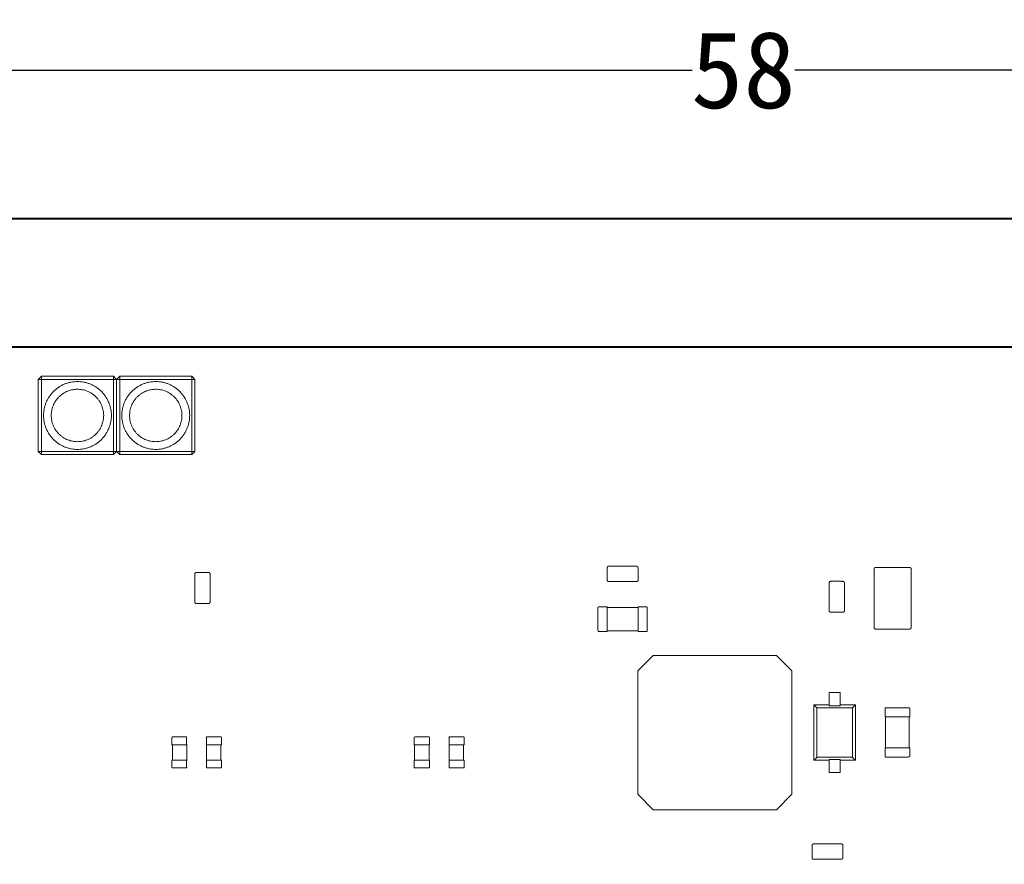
# Model space of a CAD drawing. Header units: millimetres. Extents: x -215 to 342, y -137 to 83.
# Tile 34 of 39: x 171 to 203, y -9 to 19. Entities that reach past the tile are written whole.
import ezdxf

# ---------------------------------------------------------------- set-up
doc = ezdxf.new("R2010")
doc.units = ezdxf.units.MM
doc.header["$LTSCALE"] = 10
doc.header["$MEASUREMENT"] = 0
for name, color, linetype, lineweight in [('尺寸标注', 3, 'Continuous', 20), ('细实线', 7, 'Continuous', 20), ('轮廓线', 7, 'Continuous', 40)]:
    doc.layers.add(name, color=color, linetype=linetype, lineweight=lineweight)
doc.styles.get("Standard").update_dxf_attribs({"font": 'simfang.ttf'})
doc.dimstyles.new('STANDARD_ACAD', dxfattribs={"dimtxt": 0.18, "dimasz": 0.18, "dimexe": 0.18, "dimexo": 0.0625, "dimgap": 0.09, "dimtad": 0, "dimtih": 1, "dimtoh": 1, "dimdec": 4, "dimzin": 0, "dimdsep": 46, "dimtxsty": 'Standard', "dimcen": 0.09, "dimadec": 0, "dimazin": 0, "dimtfac": 1, "dimtdec": 4, "dimtofl": 0, "dimtmove": 0, "dimatfit": 3, "dimfxl": 1, "dimtolj": 1, "dimtzin": 0, "dimarcsym": 0})

# ---------------------------------------------------------------- blocks, each defined once
blk = doc.blocks.new('*D99')
at = {"layer": 'Defpoints', "color": 0, "transparency": 16777216}
for p in [(223.926, 16.963), (165.926, 4.495), (223.926, 4.495)]:
    blk.add_point(p, dxfattribs=at)
at = {"layer": '尺寸标注', "color": 0, "lineweight": -2, "transparency": 16777216}
for p, q in [((165.926, 5.495), (165.926, 17.143)), ((168.426, 16.963), (193.261, 16.963)), ((221.426, 16.963), (196.59, 16.963)), ((223.926, 5.495), (223.926, 17.143))]:
    blk.add_line(p, q, dxfattribs=at)
at = {"layer": '尺寸标注', "color": 0, "transparency": 16777216}
for points in [[(168.426, 17.379), (168.426, 16.546), (165.926, 16.963)], [(221.426, 17.379), (221.426, 16.546), (223.926, 16.963)]]:
    blk.add_solid(points, dxfattribs=at)
at = {"layer": '尺寸标注', "color": 0, "transparency": 16777216, "insert": (194.926, 16.963), "char_height": 2.5, "attachment_point": 5}
blk.add_mtext('\\A1;58', dxfattribs=at)

msp = doc.modelspace()

# ---------------------------------------------------------------- linework, layer by layer
at = {"layer": '细实线'}
for points in [[(172.152, 6.94), (172.052, 6.94), (172.152, 7.04)], [(174.692, 6.94), (174.592, 6.94), (174.492, 6.94), (174.492, 7.04), (174.592, 6.94), (174.692, 7.04)], [(177.132, 6.94), (177.032, 6.94), (177.032, 7.04)], [(191.498, -2.512), (191.998, -2.012), (195.998, -2.012), (196.498, -2.512), (196.498, -6.512), (195.998, -7.012), (191.998, -7.012), (191.498, -6.512)]]:
    msp.add_lwpolyline(points, close=True, dxfattribs=at)
for points in [[(172.052, 6.94), (172.052, 4.6), (172.152, 4.5), (172.152, 4.6), (172.152, 6.94), (174.492, 6.94), (174.492, 4.6), (174.492, 4.5), (174.592, 4.6), (174.592, 6.94)], [(174.592, 4.6), (174.692, 4.5), (174.692, 4.6), (174.692, 6.94), (177.032, 6.94), (177.032, 4.6), (177.032, 4.5), (177.132, 4.6), (177.032, 4.6), (174.692, 4.6), (174.592, 4.6), (174.492, 4.6), (172.152, 4.6), (172.052, 4.6)], [(197.713, -3.612), (197.213, -3.612), (197.313, -3.712), (198.463, -3.712), (198.463, -4.812), (198.463, -5.312)], [(197.313, -3.712), (197.313, -4.812), (197.313, -5.312)], [(198.063, -3.612), (198.563, -3.612), (198.563, -5.412), (198.063, -5.412)], [(176.404, -4.905), (176.404, -5.404), (176.404, -5.405)]]:
    msp.add_lwpolyline(points, dxfattribs=at)
for points in [[(172.152, 7.04), (173.322, 7.04), (174.492, 7.04)], [(174.692, 7.04), (175.862, 7.04), (177.032, 7.04)], [(177.132, 6.94), (177.132, 5.77), (177.132, 4.6)], [(174.492, 4.5), (173.322, 4.5), (172.152, 4.5)], [(177.032, 4.5), (175.862, 4.5), (174.692, 4.5)], [(191.507, -0.457), (191.008, -0.457), (190.508, -0.457)], [(190.508, -1.217), (191.008, -1.217), (191.508, -1.217)], [(197.213, -5.412), (197.213, -4.512), (197.213, -3.612)], [(198.463, -3.712), (198.513, -3.662), (198.563, -3.612)], [(199.541, -4.007), (199.541, -4.506), (199.541, -5.006)], [(200.301, -5.006), (200.301, -4.507), (200.301, -4.007)], [(176.869, -5.405), (176.869, -5.155), (176.869, -4.905)], [(177.505, -4.905), (177.505, -5.155), (177.505, -5.405)], [(177.97, -5.405), (177.97, -5.155), (177.97, -4.905)], [(184.252, -4.905), (184.252, -5.155), (184.252, -5.405)], [(184.732, -5.405), (184.732, -5.155), (184.732, -4.905)], [(185.376, -4.905), (185.376, -5.155), (185.376, -5.405)], [(185.841, -5.405), (185.841, -5.155), (185.841, -4.905)]]:
    msp.add_open_spline(points, degree=2, dxfattribs=at)
for points, weights, knots in [([(172.222, 5.77), (172.222, 6.87), (173.322, 6.87), (174.422, 6.87), (174.422, 5.77), (174.422, 4.67), (173.322, 4.67), (172.222, 4.67), (172.222, 5.77)], [1, 0.707106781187, 1, 0.707106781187, 1, 0.707106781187, 1, 0.707106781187, 1], [0, 0, 0, 1.570796, 1.570796, 3.141593, 3.141593, 4.712389, 4.712389, 6.283185, 6.283185, 6.283185]), ([(174.762, 5.77), (174.762, 6.87), (175.862, 6.87), (176.962, 6.87), (176.962, 5.77), (176.962, 4.67), (175.862, 4.67), (174.762, 4.67), (174.762, 5.77)], [1, 0.707106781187, 1, 0.707106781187, 1, 0.707106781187, 1, 0.707106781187, 1], [0, 0, 0, 1.570796, 1.570796, 3.141593, 3.141593, 4.712389, 4.712389, 6.283185, 6.283185, 6.283185]), ([(172.472, 5.77), (172.472, 6.62), (173.322, 6.62), (174.172, 6.62), (174.172, 5.77), (174.172, 4.92), (173.322, 4.92), (172.472, 4.92), (172.472, 5.77)], [1, 0.707106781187, 1, 0.707106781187, 1, 0.707106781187, 1, 0.707106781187, 1], [0, 0, 0, 1.570796, 1.570796, 3.141593, 3.141593, 4.712389, 4.712389, 6.283185, 6.283185, 6.283185]), ([(175.012, 5.77), (175.012, 6.62), (175.862, 6.62), (176.712, 6.62), (176.712, 5.77), (176.712, 4.92), (175.862, 4.92), (175.012, 4.92), (175.012, 5.77)], [1, 0.707106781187, 1, 0.707106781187, 1, 0.707106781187, 1, 0.707106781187, 1], [0, 0, 0, 1.570796, 1.570796, 3.141593, 3.141593, 4.712389, 4.712389, 6.283185, 6.283185, 6.283185]), ([(177.127, 0.625), (177.127, 0.55), (177.127, 0.475), (177.127, 0.175), (177.127, -0.125), (177.127, -0.2), (177.127, -0.275), (177.127, -0.325), (177.177, -0.325), (177.377, -0.325), (177.577, -0.325), (177.627, -0.325), (177.627, -0.275), (177.627, -0.2), (177.627, -0.125), (177.627, 0.175), (177.627, 0.475), (177.627, 0.55), (177.627, 0.625), (177.627, 0.675), (177.577, 0.675), (177.377, 0.675), (177.177, 0.675), (177.127, 0.675), (177.127, 0.625)], [1, 1, 1, 1, 1, 1, 1, 0.707106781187, 1, 1, 1, 0.707106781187, 1, 1, 1, 1, 1, 1, 1, 0.707106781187, 1, 1, 1, 0.707106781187, 1], [0.47854, 0.47854, 0.47854, 0.62854, 0.62854, 1.22854, 1.22854, 1.37854, 1.37854, 1.45708, 1.45708, 1.85708, 1.85708, 1.935619, 1.935619, 2.085619, 2.085619, 2.685619, 2.685619, 2.835619, 2.835619, 2.914159, 2.914159, 3.314159, 3.314159, 3.392699, 3.392699, 3.392699]), ([(190.558, 0.384), (190.633, 0.384), (190.708, 0.384), (191.008, 0.384), (191.308, 0.384), (191.383, 0.384), (191.458, 0.384), (191.508, 0.384), (191.508, 0.434), (191.508, 0.634), (191.508, 0.834), (191.508, 0.884), (191.458, 0.884), (191.383, 0.884), (191.308, 0.884), (191.008, 0.884), (190.708, 0.884), (190.633, 0.884), (190.558, 0.884), (190.508, 0.884), (190.508, 0.834), (190.508, 0.634), (190.508, 0.434), (190.508, 0.384), (190.558, 0.384)], [1, 1, 1, 1, 1, 1, 1, 0.707106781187, 1, 1, 1, 0.707106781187, 1, 1, 1, 1, 1, 1, 1, 0.707106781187, 1, 1, 1, 0.707106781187, 1], [1.935619, 1.935619, 1.935619, 2.085619, 2.085619, 2.685619, 2.685619, 2.835619, 2.835619, 2.914159, 2.914159, 3.314159, 3.314159, 3.392699, 3.392699, 3.542699, 3.542699, 4.142699, 4.142699, 4.292699, 4.292699, 4.371239, 4.371239, 4.771239, 4.771239, 4.849779, 4.849779, 4.849779]), ([(200.368, -1.108), (200.368, -0.983), (200.368, -0.858), (200.368, -0.158), (200.368, 0.542), (200.368, 0.667), (200.368, 0.792), (200.368, 0.842), (200.318, 0.842), (199.768, 0.842), (199.218, 0.842), (199.168, 0.842), (199.168, 0.792), (199.168, 0.667), (199.168, 0.542), (199.168, -0.158), (199.168, -0.858), (199.168, -0.983), (199.168, -1.108), (199.168, -1.158), (199.218, -1.158), (199.768, -1.158), (200.318, -1.158), (200.368, -1.158), (200.368, -1.108)], [1, 1, 1, 1, 1, 1, 1, 0.707106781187, 1, 1, 1, 0.707106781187, 1, 1, 1, 1, 1, 1, 1, 0.707106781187, 1, 1, 1, 0.707106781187, 1], [0, 0, 0, 0.25, 0.25, 1.65, 1.65, 1.9, 1.9, 1.97854, 1.97854, 3.07854, 3.07854, 3.15708, 3.15708, 3.40708, 3.40708, 4.80708, 4.80708, 5.05708, 5.05708, 5.135619, 5.135619, 6.235619, 6.235619, 6.314159, 6.314159, 6.314159]), ([(197.708, 0.342), (197.708, 0.267), (197.708, 0.192), (197.708, -0.108), (197.708, -0.408), (197.708, -0.483), (197.708, -0.558), (197.708, -0.608), (197.758, -0.608), (197.958, -0.608), (198.158, -0.608), (198.208, -0.608), (198.208, -0.558), (198.208, -0.483), (198.208, -0.408), (198.208, -0.108), (198.208, 0.192), (198.208, 0.267), (198.208, 0.342), (198.208, 0.392), (198.158, 0.392), (197.958, 0.392), (197.758, 0.392), (197.708, 0.392), (197.708, 0.342)], [1, 1, 1, 1, 1, 1, 1, 0.707106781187, 1, 1, 1, 0.707106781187, 1, 1, 1, 1, 1, 1, 1, 0.707106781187, 1, 1, 1, 0.707106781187, 1], [1.535619, 1.535619, 1.535619, 1.685619, 1.685619, 2.285619, 2.285619, 2.435619, 2.435619, 2.514159, 2.514159, 2.914159, 2.914159, 2.992699, 2.992699, 3.142699, 3.142699, 3.742699, 3.742699, 3.892699, 3.892699, 3.971239, 3.971239, 4.371239, 4.371239, 4.449779, 4.449779, 4.449779]), ([(190.508, -0.437), (190.373, -0.437), (190.238, -0.437), (190.208, -0.437), (190.208, -0.467), (190.208, -0.837), (190.208, -1.207), (190.208, -1.237), (190.238, -1.237), (190.373, -1.237), (190.508, -1.237), (190.508, -1.237), (190.508, -1.207), (190.508, -0.837), (190.508, -0.467), (190.508, -0.437), (190.508, -0.437)], [1, 1, 1, 0.707106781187, 1, 1, 1, 0.707106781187, 1, 1, 1, 0.707106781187, 1, 1, 1, 0.707106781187, 1], [-0.27, -0.27, -0.27, 0, 0, 0.047124, 0.047124, 0.787124, 0.787124, 0.834248, 0.834248, 1.104248, 1.104248, 1.151372, 1.151372, 1.891372, 1.891372, 1.938496, 1.938496, 1.938496]), ([(191.508, -1.237), (191.643, -1.237), (191.778, -1.237), (191.808, -1.237), (191.808, -1.207), (191.808, -0.837), (191.808, -0.467), (191.808, -0.437), (191.778, -0.437), (191.643, -0.437), (191.508, -0.437), (191.508, -0.437), (191.508, -0.467), (191.508, -0.837), (191.508, -1.207), (191.508, -1.237), (191.508, -1.237)], [1, 1, 1, 0.707106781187, 1, 1, 1, 0.707106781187, 1, 1, 1, 0.707106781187, 1, 1, 1, 0.707106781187, 1], [0.834248, 0.834248, 0.834248, 1.104248, 1.104248, 1.151372, 1.151372, 1.891372, 1.891372, 1.938496, 1.938496, 2.208496, 2.208496, 2.255619, 2.255619, 2.995619, 2.995619, 3.042743, 3.042743, 3.042743]), ([(200.321, -4.006), (200.321, -3.871), (200.321, -3.736), (200.321, -3.706), (200.291, -3.706), (199.921, -3.706), (199.551, -3.706), (199.521, -3.706), (199.521, -3.736), (199.521, -3.871), (199.521, -4.006), (199.521, -4.006), (199.551, -4.006), (199.921, -4.006), (200.291, -4.006), (200.321, -4.006), (200.321, -4.006)], [1, 1, 1, 0.707106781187, 1, 1, 1, 0.707106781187, 1, 1, 1, 0.707106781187, 1, 1, 1, 0.707106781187, 1], [0.834248, 0.834248, 0.834248, 1.104248, 1.104248, 1.151372, 1.151372, 1.891372, 1.891372, 1.938496, 1.938496, 2.208496, 2.208496, 2.255619, 2.255619, 2.995619, 2.995619, 3.042743, 3.042743, 3.042743]), ([(176.864, -4.905), (176.864, -4.787), (176.864, -4.67), (176.864, -4.655), (176.864, -4.655), (176.629, -4.655), (176.394, -4.655), (176.379, -4.655), (176.379, -4.67), (176.379, -4.787), (176.379, -4.905), (176.379, -4.905), (176.394, -4.905), (176.629, -4.905), (176.864, -4.905), (176.867, -4.905), (176.87, -4.905), (176.879, -4.905), (176.879, -4.905)], [1, 1, 1, 0.707106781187, 1, 1, 1, 0.707106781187, 1, 1, 1, 0.707106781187, 1, 1, 1, 0.929593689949, 0.8930362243, 0.777513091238, 1], [0, 0, 0, 0.235, 0.235, 0.258562, 0.258562, 0.728562, 0.728562, 0.752124, 0.752124, 0.987124, 0.987124, 1.010686, 1.010686, 1.480686, 1.480686, 1.48635, 1.48635, 1.504248, 1.504248, 1.504248]), ([(177.495, -4.905), (177.495, -4.905), (177.506, -4.905), (177.508, -4.905), (177.51, -4.905), (177.745, -4.905), (177.98, -4.905), (177.995, -4.905), (177.995, -4.905), (177.995, -4.787), (177.995, -4.67), (177.995, -4.655), (177.98, -4.655), (177.745, -4.655), (177.51, -4.655), (177.495, -4.655), (177.495, -4.67), (177.495, -4.67), (177.51, -4.67), (177.51, -4.787), (177.51, -4.905)], [1, 0.771870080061, 0.899113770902, 0.935236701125, 1, 1, 1, 0.707106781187, 1, 1, 1, 0.707106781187, 1, 1, 1, 0.707106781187, 1, 0.707106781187, 1, 1, 1], [0, 0, 0, 0.018352, 0.018352, 0.023562, 0.023562, 0.493562, 0.493562, 0.517124, 0.517124, 0.752124, 0.752124, 0.775686, 0.775686, 1.245686, 1.245686, 1.269248, 1.269248, 1.29281, 1.29281, 1.52781, 1.52781, 1.52781]), ([(184.742, -4.905), (184.742, -4.787), (184.742, -4.67), (184.742, -4.655), (184.727, -4.655), (184.492, -4.655), (184.257, -4.655), (184.242, -4.655), (184.242, -4.67), (184.242, -4.787), (184.242, -4.905), (184.242, -4.905), (184.257, -4.905), (184.492, -4.905), (184.727, -4.905), (184.742, -4.905), (184.742, -4.905)], [1, 1, 1, 0.707106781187, 1, 1, 1, 0.707106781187, 1, 1, 1, 0.707106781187, 1, 1, 1, 0.707106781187, 1], [0.752124, 0.752124, 0.752124, 0.987124, 0.987124, 1.010686, 1.010686, 1.480686, 1.480686, 1.504248, 1.504248, 1.739248, 1.739248, 1.76281, 1.76281, 2.23281, 2.23281, 2.256372, 2.256372, 2.256372]), ([(185.366, -4.905), (185.366, -4.905), (185.376, -4.905), (185.378, -4.905), (185.381, -4.905), (185.616, -4.905), (185.851, -4.905), (185.866, -4.905), (185.866, -4.905), (185.866, -4.787), (185.866, -4.67), (185.866, -4.655), (185.851, -4.655), (185.616, -4.655), (185.381, -4.655), (185.366, -4.655), (185.366, -4.67), (185.366, -4.67), (185.381, -4.67), (185.381, -4.787), (185.381, -4.905)], [1, 0.773668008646, 0.897130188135, 0.93343877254, 1, 1, 1, 0.707106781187, 1, 1, 1, 0.707106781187, 1, 1, 1, 0.707106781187, 1, 0.707106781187, 1, 1, 1], [0, 0, 0, 0.018207, 0.018207, 0.023562, 0.023562, 0.493562, 0.493562, 0.517124, 0.517124, 0.752124, 0.752124, 0.775686, 0.775686, 1.245686, 1.245686, 1.269248, 1.269248, 1.29281, 1.29281, 1.52781, 1.52781, 1.52781]), ([(199.521, -5.006), (199.521, -5.141), (199.521, -5.276), (199.521, -5.306), (199.551, -5.306), (199.921, -5.306), (200.291, -5.306), (200.321, -5.306), (200.321, -5.276), (200.321, -5.141), (200.321, -5.006), (200.321, -5.006), (200.291, -5.006), (199.921, -5.006), (199.551, -5.006), (199.521, -5.006), (199.521, -5.006)], [1, 1, 1, 0.707106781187, 1, 1, 1, 0.707106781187, 1, 1, 1, 0.707106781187, 1, 1, 1, 0.707106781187, 1], [0.834248, 0.834248, 0.834248, 1.104248, 1.104248, 1.151372, 1.151372, 1.891372, 1.891372, 1.938496, 1.938496, 2.208496, 2.208496, 2.255619, 2.255619, 2.995619, 2.995619, 3.042743, 3.042743, 3.042743]), ([(176.879, -5.405), (176.879, -5.405), (176.87, -5.405), (176.867, -5.405), (176.864, -5.405), (176.635, -5.405), (176.405, -5.405), (176.404, -5.405), (176.404, -5.405), (176.399, -5.405), (176.394, -5.405), (176.379, -5.405), (176.379, -5.405), (176.379, -5.522), (176.379, -5.64), (176.379, -5.64), (176.394, -5.64), (176.394, -5.655), (176.394, -5.655), (176.629, -5.655), (176.864, -5.655), (176.879, -5.655), (176.879, -5.64), (176.879, -5.64), (176.864, -5.64), (176.864, -5.522), (176.864, -5.405)], [1, 0.776187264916, 0.894425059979, 0.93091951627, 1, 1, 1, 1, 1, 1, 1, 0.707106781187, 1, 1, 1, 0.707106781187, 1, 0.707106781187, 1, 1, 1, 0.707106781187, 1, 0.707106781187, 1, 1, 1], [0, 0, 0, 0.018005, 0.018005, 0.023562, 0.023562, 0.483114, 0.483114, 0.484026, 0.484026, 0.493562, 0.493562, 0.517124, 0.517124, 0.752124, 0.752124, 0.775686, 0.775686, 0.799248, 0.799248, 1.269248, 1.269248, 1.29281, 1.29281, 1.316372, 1.316372, 1.551372, 1.551372, 1.551372]), ([(177.51, -5.405), (177.51, -5.522), (177.51, -5.64), (177.51, -5.655), (177.51, -5.655), (177.745, -5.655), (177.98, -5.655), (177.995, -5.655), (177.995, -5.64), (177.995, -5.522), (177.995, -5.405), (177.995, -5.405), (177.98, -5.405), (177.745, -5.405), (177.51, -5.405), (177.508, -5.405), (177.505, -5.405), (177.495, -5.405), (177.495, -5.405)], [1, 1, 1, 0.707106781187, 1, 1, 1, 0.707106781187, 1, 1, 1, 0.707106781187, 1, 1, 1, 0.930371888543, 0.893848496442, 0.776734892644, 1], [0, 0, 0, 0.235, 0.235, 0.258562, 0.258562, 0.728562, 0.728562, 0.752124, 0.752124, 0.987124, 0.987124, 1.010686, 1.010686, 1.480686, 1.480686, 1.486287, 1.486287, 1.504248, 1.504248, 1.504248]), ([(184.242, -5.405), (184.242, -5.522), (184.242, -5.64), (184.242, -5.655), (184.257, -5.655), (184.492, -5.655), (184.727, -5.655), (184.742, -5.655), (184.742, -5.64), (184.742, -5.522), (184.742, -5.405), (184.742, -5.405), (184.731, -5.405), (184.731, -5.405), (184.731, -5.405), (184.729, -5.405), (184.727, -5.405), (184.492, -5.405), (184.257, -5.405), (184.242, -5.405), (184.242, -5.405)], [1, 1, 1, 0.707106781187, 1, 1, 1, 0.707106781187, 1, 1, 1, 0.770734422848, 0.900389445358, 0.902112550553, 0.903899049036, 0.93941928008, 1, 1, 1, 0.707106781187, 1], [-0.235, -0.235, -0.235, 0, 0, 0.023562, 0.023562, 0.493562, 0.493562, 0.517124, 0.517124, 0.752124, 0.752124, 0.770567, 0.770567, 0.770812, 0.770812, 0.775686, 0.775686, 1.245686, 1.245686, 1.269248, 1.269248, 1.269248]), ([(185.381, -5.405), (185.381, -5.522), (185.381, -5.64), (185.381, -5.655), (185.381, -5.655), (185.616, -5.655), (185.851, -5.655), (185.866, -5.655), (185.866, -5.64), (185.866, -5.522), (185.866, -5.405), (185.866, -5.405), (185.851, -5.405), (185.616, -5.405), (185.381, -5.405), (185.378, -5.405), (185.376, -5.405), (185.366, -5.405), (185.366, -5.405)], [1, 1, 1, 0.707106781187, 1, 1, 1, 0.707106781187, 1, 1, 1, 0.707106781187, 1, 1, 1, 0.940320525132, 0.90496144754, 0.766786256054, 1], [0, 0, 0, 0.235, 0.235, 0.258562, 0.258562, 0.728562, 0.728562, 0.752124, 0.752124, 0.987124, 0.987124, 1.010686, 1.010686, 1.480686, 1.480686, 1.485487, 1.485487, 1.504248, 1.504248, 1.504248]), ([(197.204, -8.622), (197.279, -8.622), (197.354, -8.622), (197.654, -8.622), (197.954, -8.622), (198.029, -8.622), (198.104, -8.622), (198.154, -8.622), (198.154, -8.572), (198.154, -8.372), (198.154, -8.172), (198.154, -8.122), (198.104, -8.122), (198.029, -8.122), (197.954, -8.122), (197.654, -8.122), (197.354, -8.122), (197.279, -8.122), (197.204, -8.122), (197.154, -8.122), (197.154, -8.172), (197.154, -8.372), (197.154, -8.572), (197.154, -8.622), (197.204, -8.622)], [1, 1, 1, 1, 1, 1, 1, 0.707106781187, 1, 1, 1, 0.707106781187, 1, 1, 1, 1, 1, 1, 1, 0.707106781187, 1, 1, 1, 0.707106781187, 1], [0.4, 0.4, 0.4, 0.55, 0.55, 1.15, 1.15, 1.3, 1.3, 1.37854, 1.37854, 1.77854, 1.77854, 1.85708, 1.85708, 2.00708, 2.00708, 2.60708, 2.60708, 2.75708, 2.75708, 2.835619, 2.835619, 3.235619, 3.235619, 3.314159, 3.314159, 3.314159])]:
    msp.add_rational_spline(points, weights, degree=2, knots=knots, dxfattribs=at)
for points, knots in [([(198.063, -3.275), (198.063, -3.297), (198.063, -3.319), (198.063, -3.323), (198.063, -3.358), (198.063, -3.393), (198.063, -3.428), (198.063, -3.438), (198.063, -3.466), (198.063, -3.543), (198.063, -3.593), (198.063, -3.642), (197.946, -3.643), (197.83, -3.643), (197.713, -3.642), (197.713, -3.59), (197.713, -3.544), (197.713, -3.465), (197.713, -3.439), (197.713, -3.428), (197.713, -3.393), (197.713, -3.358), (197.713, -3.323), (197.713, -3.319), (197.713, -3.297), (197.713, -3.275), (197.713, -3.254), (197.713, -3.233), (197.713, -3.212), (197.83, -3.212), (197.946, -3.212), (198.063, -3.212), (198.063, -3.233), (198.063, -3.254), (198.063, -3.275)], [1.350354, 1.350354, 1.350354, 1.350354, 1.423298, 1.423298, 1.423298, 1.920917, 1.920917, 1.920917, 2.073128, 2.073128, 2.225339, 2.225339, 2.225339, 2.575341, 2.575341, 2.575341, 2.727667, 2.727667, 2.879992, 2.879992, 2.879992, 3.377611, 3.377611, 3.377611, 3.450556, 3.450556, 3.450556, 3.513125, 3.513125, 3.513125, 3.863125, 3.863125, 3.863125, 3.925695, 3.925695, 3.925695, 3.925695]), ([(198.563, -5.412), (198.53, -5.379), (198.496, -5.345), (198.463, -5.312), (198.08, -5.312), (197.696, -5.312), (197.313, -5.312), (197.28, -5.345), (197.246, -5.379), (197.213, -5.412), (197.38, -5.412), (197.546, -5.412), (197.713, -5.412)], [0, 0, 0, 0, 0.426622, 0.426622, 0.426622, 1.576638, 1.576638, 1.576638, 2.00326, 2.00326, 2.00326, 2.502939, 2.502939, 2.502939, 2.502939]), ([(198.063, -5.749), (198.063, -5.727), (198.063, -5.705), (198.063, -5.701), (198.063, -5.666), (198.063, -5.631), (198.063, -5.596), (198.063, -5.585), (198.063, -5.559), (198.063, -5.48), (198.063, -5.434), (198.063, -5.382), (197.946, -5.381), (197.83, -5.381), (197.713, -5.382), (197.713, -5.391), (197.713, -5.401), (197.713, -5.411), (197.713, -5.411), (197.713, -5.412), (197.713, -5.412), (197.713, -5.451), (197.713, -5.489), (197.713, -5.558), (197.713, -5.586), (197.713, -5.596), (197.713, -5.631), (197.713, -5.666), (197.713, -5.701), (197.713, -5.705), (197.713, -5.727), (197.713, -5.749), (197.713, -5.77), (197.713, -5.791), (197.713, -5.812), (197.83, -5.812), (197.946, -5.812), (198.063, -5.812), (198.063, -5.791), (198.063, -5.77), (198.063, -5.749)], [2.004777, 2.004777, 2.004777, 2.004777, 2.077722, 2.077722, 2.077722, 2.575341, 2.575341, 2.575341, 2.727667, 2.727667, 2.879992, 2.879992, 2.879992, 3.229994, 3.229994, 3.229994, 3.260599, 3.260599, 3.260599, 3.261009, 3.261009, 3.261009, 3.382205, 3.382205, 3.534416, 3.534416, 3.534416, 4.032035, 4.032035, 4.032035, 4.10498, 4.10498, 4.10498, 4.167549, 4.167549, 4.167549, 4.517549, 4.517549, 4.517549, 4.580118, 4.580118, 4.580118, 4.580118])]:
    msp.add_open_spline(points, degree=3, knots=knots, dxfattribs=at)
at = {"layer": '轮廓线'}
msp.add_lwpolyline([(316.576, 3.882), (316.576, 12.145), (85.276, 12.145), (85.276, -52.155), (316.576, -52.155), (316.576, -36.331)], dxfattribs=at)
for points, weights, knots in [([(154.426, 3.764), (154.426, 4.38), (154.426, 4.995), (154.426, 7.995), (157.426, 7.995), (200.926, 7.995), (244.426, 7.995), (247.426, 7.995), (247.426, 4.995), (247.426, 3.407), (247.426, 1.819)], [1, 1, 1, 0.707107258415, 1, 1, 1, 0.707107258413, 1, 1, 1], [-1.230968, -1.230968, -1.230968, 0, 0, 4.712387, 4.712387, 91.712388, 91.712388, 96.424775, 96.424775, 99.601312, 99.601312, 99.601312]), ([(247.426, -34.375), (247.426, -39.69), (247.426, -45.005), (247.426, -48.005), (244.426, -48.005), (200.926, -48.005), (157.426, -48.005), (154.426, -48.005), (154.426, -45.005), (154.426, -25.095), (154.426, -5.186)], [1, 1, 1, 0.707107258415, 1, 1, 1, 0.707107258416, 1, 1, 1], [-10.630021, -10.630021, -10.630021, 0, 0, 4.712387, 4.712387, 91.712388, 91.712388, 96.424775, 96.424775, 136.243808, 136.243808, 136.243808])]:
    msp.add_rational_spline(points, weights, degree=2, knots=knots, dxfattribs=at)

# ---------------------------------------------------------------- dimensions: what is measured, and where the dimension line sits
at = {"layer": '尺寸标注'}
dim = msp.add_linear_dim(base=(223.926, 16.963), p1=(165.926, 4.495), p2=(223.926, 4.495), dimstyle='STANDARD_ACAD', override={"dimtxt": 2.5, "dimasz": 2.5, "dimexo": 1, "dimgap": 0.05, "dimdec": 2, "dimzin": 12, "dimcen": 1, "dimazin": 3, "dimtdec": 2, "dimtmove": 2}, dxfattribs=at)
dim.commit()
dim.dimension.update_dxf_attribs({"geometry": '*D99', "text_midpoint": (194.926, 16.963)})

doc.saveas('drawing.dxf')
